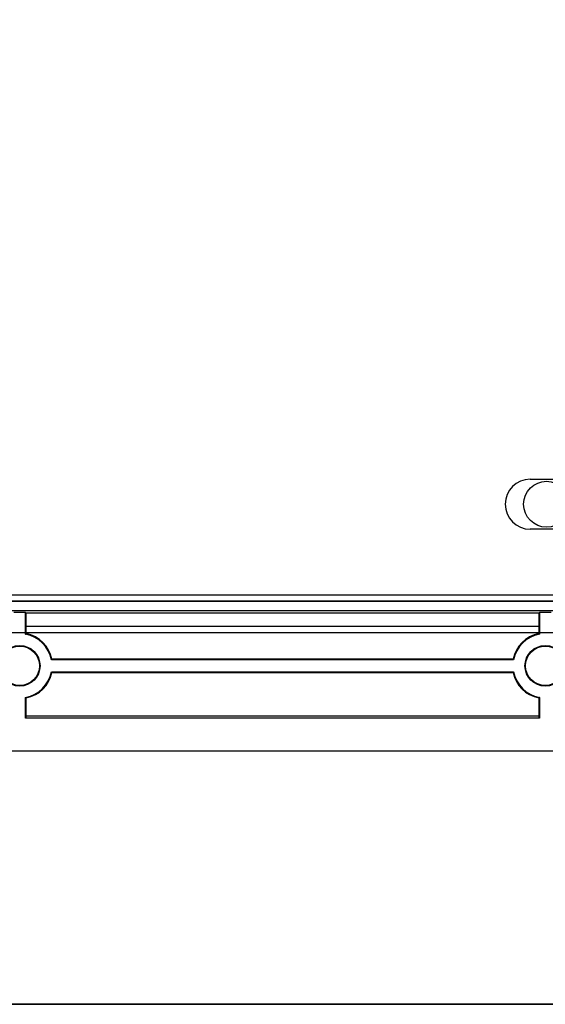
# Model space of a CAD drawing. Header units: millimetres. Extents: x 7187 to 8806, y -3756 to -2918.
# Tile 152 of 250: x 8470 to 8510, y -3684 to -3610. Entities that reach past the tile are written whole.
import ezdxf

# ---------------------------------------------------------------- set-up
doc = ezdxf.new("R2010")
doc.units = ezdxf.units.MM
doc.header["$LTSCALE"] = 3

msp = doc.modelspace()

# ---------------------------------------------------------------- linework, layer by layer
at = {"linetype": 'Continuous', "lineweight": 30}
for p, q in [((8508.43, -3644.506), (8510.93, -3644.506)), ((8510.93, -3648.306), (8508.43, -3648.306)), ((8774.705, -3653.331), (8404.455, -3653.331)), ((8404.38, -3653.763), (8774.78, -3653.763)), ((8404.38, -3653.791), (8774.78, -3653.791)), ((8404.38, -3654.491), (8774.78, -3654.491)), ((8470.032, -3654.658), (8469.128, -3654.658)), ((8470.032, -3654.658), (8470.076, -3654.703)), ((8470.032, -3656.296), (8470.032, -3654.658)), ((8509.083, -3654.703), (8470.076, -3654.703)), ((8470.076, -3655.706), (8470.076, -3654.703)), ((8509.083, -3654.703), (8509.128, -3654.658)), ((8509.083, -3654.703), (8509.083, -3655.706)), ((8510.032, -3654.658), (8509.128, -3654.658)), ((8509.128, -3654.658), (8509.128, -3656.296)), ((8509.083, -3655.706), (8470.076, -3655.706)), ((8470.08, -3656.257), (8470.08, -3655.706)), ((8509.08, -3655.706), (8509.08, -3656.257)), ((8507.17, -3658.254), (8471.99, -3658.254)), ((8507.13, -3658.206), (8472.029, -3658.206)), ((8471.99, -3659.158), (8507.17, -3659.158)), ((8472.029, -3659.206), (8507.13, -3659.206)), ((8470.032, -3662.705), (8470.032, -3661.116)), ((8470.08, -3662.512), (8470.08, -3661.156)), ((8509.08, -3661.156), (8509.08, -3662.512)), ((8509.128, -3661.116), (8509.128, -3662.705)), ((8470.08, -3662.512), (8470.032, -3662.705)), ((8509.128, -3662.705), (8470.032, -3662.705)), ((8470.08, -3662.512), (8509.08, -3662.512)), ((8509.128, -3662.705), (8509.08, -3662.512)), ((8787.58, -3665.206), (8391.58, -3665.206))]:
    msp.add_line(p, q, dxfattribs=at)
at = {"color": 3, "linetype": 'Continuous', "lineweight": 30}
msp.add_line((8780.58, -3656.206), (8398.58, -3656.206), dxfattribs=at)
at = {"color": 1, "lineweight": 35}
msp.add_lwpolyline([(8370.851, -2995.7), (8806.093, -2995.7), (8806.093, -3684.478), (8370.851, -3684.478)], close=True, dxfattribs=at)
at = {"linetype": 'Continuous', "lineweight": 30, "flags": 128}
for points in [[(8470.032, -3656.296), (8470.036, -3656.292), (8470.08, -3656.257)], [(8509.128, -3656.296), (8509.123, -3656.292), (8509.08, -3656.257)], [(8471.99, -3658.254), (8471.993, -3658.249), (8472.029, -3658.206)], [(8507.17, -3658.254), (8507.166, -3658.249), (8507.13, -3658.206)], [(8471.99, -3659.158), (8471.993, -3659.163), (8472.029, -3659.206)], [(8507.17, -3659.158), (8507.166, -3659.163), (8507.13, -3659.206)], [(8470.032, -3661.116), (8470.036, -3661.12), (8470.08, -3661.156)], [(8509.128, -3661.116), (8509.123, -3661.12), (8509.08, -3661.156)]]:
    msp.add_lwpolyline(points, dxfattribs=at)
at = {"linetype": 'Continuous', "lineweight": 30}
for centre, radius in [((8509.68, -3646.406), 1.75), ((8469.58, -3658.706), 1.548), ((8469.58, -3658.706), 1.5), ((8509.58, -3658.706), 1.548), ((8509.58, -3658.706), 1.5)]:
    msp.add_circle(centre, radius, dxfattribs=at)
for centre, radius, start, end in [((8508.43, -3646.406), 1.9, 90, 270), ((8469.58, -3658.706), 2.452, 10.62266, 79.37734), ((8469.58, -3658.706), 2.5, 11.53696, 78.46304), ((8509.58, -3658.706), 2.5, 101.53696, 168.46304), ((8509.58, -3658.706), 2.452, 100.62266, 169.37734), ((8469.58, -3658.706), 2.452, 280.62266, 349.37734), ((8469.58, -3658.706), 2.5, 281.53696, 348.46304), ((8509.58, -3658.706), 2.5, 191.53696, 258.46304), ((8509.58, -3658.706), 2.452, 190.62266, 259.37734)]:
    msp.add_arc(centre, radius, start, end, dxfattribs=at)

doc.saveas('drawing.dxf')
